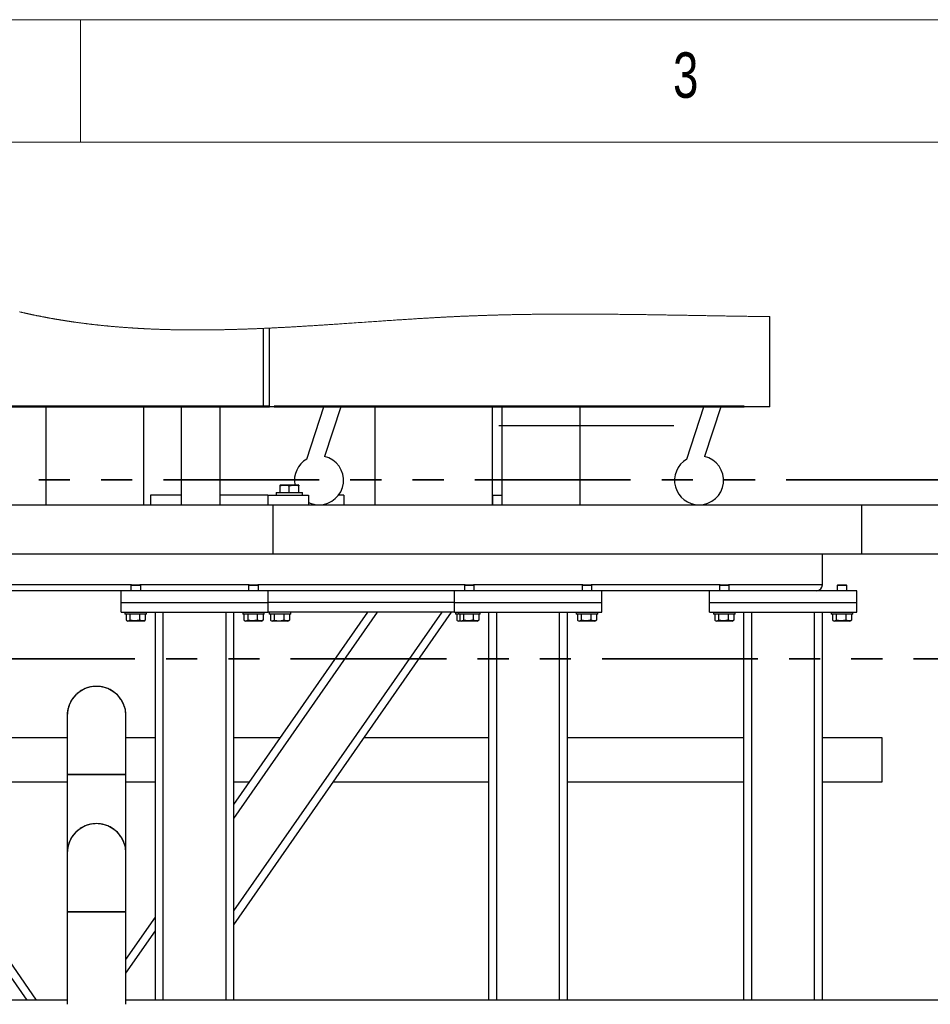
# Model space of a CAD drawing. Header units: millimetres. Extents: x 5 to 589, y 5 to 415.
# Tile 19 of 46: x 95 to 132, y 375 to 415. Entities that reach past the tile are written whole.
import ezdxf

# ---------------------------------------------------------------- set-up
doc = ezdxf.new("R2010")
doc.units = ezdxf.units.MM
doc.linetypes.add('PHANTOM', pattern=[12.7, 6.35, -1.27, 1.27, -1.27, 1.27, -1.27])
doc.layers.add('NOTES', color=6, linetype='Continuous')
doc.layers.add('TRAIT-FORT', color=4, linetype='Continuous', lineweight=25)
doc.styles.add('SLDTEXTSTYLE0', font='TXT', dxfattribs={"width": 0.75})

msp = doc.modelspace()

# ---------------------------------------------------------------- linework, layer by layer
at = {"color": 7, "linetype": 'Continuous', "lineweight": 18}
for p, q in [((589, 415), (5, 415)), ((97, 415), (97, 410)), ((584, 410), (10, 410))]:
    msp.add_line(p, q, dxfattribs=at)
at = {"color": 7, "linetype": 'PHANTOM', "lineweight": 35}
for p, q in [((157.534, 396.236), (27.087, 396.236)), ((162.725, 388.937), (17.507, 388.937))]:
    msp.add_line(p, q, dxfattribs=at)
at = {"color": 7, "linetype": 'Continuous', "lineweight": 18, "flags": 128}
msp.add_lwpolyline([(125.109, 402.891), (125.065, 402.891), (125.021, 402.892), (124.977, 402.892), (124.933, 402.893), (124.889, 402.893), (124.845, 402.894), (124.804, 402.894), (124.762, 402.895), (124.721, 402.896), (124.68, 402.896), (124.638, 402.897), (124.592, 402.897), (124.546, 402.898), (124.5, 402.899), (124.454, 402.899), (124.408, 402.9), (124.362, 402.9), (124.316, 402.901), (124.27, 402.902), (124.224, 402.902), (124.178, 402.903), (124.132, 402.904), (124.086, 402.905), (124.04, 402.905), (123.994, 402.906), (123.948, 402.907), (123.902, 402.907), (123.853, 402.908), (123.805, 402.909), (123.757, 402.91), (123.709, 402.91), (123.661, 402.911), (123.613, 402.912), (123.56, 402.913), (123.508, 402.914), (123.456, 402.914), (123.403, 402.915), (123.351, 402.916), (123.298, 402.917), (123.246, 402.918), (123.189, 402.919), (123.131, 402.92), (123.073, 402.921), (123.016, 402.922), (122.958, 402.923), (122.901, 402.924), (122.843, 402.925), (122.786, 402.926), (122.728, 402.927), (122.671, 402.928), (122.614, 402.929), (122.558, 402.93), (122.502, 402.931), (122.445, 402.932), (122.384, 402.933), (122.324, 402.934), (122.263, 402.935), (122.202, 402.936), (122.141, 402.937), (122.08, 402.938), (122.023, 402.939), (121.966, 402.94), (121.908, 402.941), (121.851, 402.942), (121.794, 402.943), (121.737, 402.944), (121.679, 402.945), (121.622, 402.946), (121.565, 402.947), (121.508, 402.948), (121.452, 402.949), (121.395, 402.95), (121.339, 402.951), (121.283, 402.952), (121.226, 402.952), (121.169, 402.953), (121.112, 402.954), (121.055, 402.955), (120.998, 402.956), (120.941, 402.957), (120.885, 402.958), (120.829, 402.959), (120.773, 402.96), (120.707, 402.961), (120.64, 402.962), (120.573, 402.963), (120.507, 402.964), (120.44, 402.965), (120.373, 402.966), (120.313, 402.967), (120.252, 402.968), (120.192, 402.969), (120.131, 402.97), (120.071, 402.971), (120.011, 402.971), (119.954, 402.972), (119.897, 402.973), (119.84, 402.974), (119.783, 402.975), (119.726, 402.975), (119.669, 402.976), (119.612, 402.977), (119.555, 402.978), (119.498, 402.978), (119.441, 402.979), (119.386, 402.98), (119.33, 402.98), (119.274, 402.981), (119.218, 402.982), (119.161, 402.982), (119.104, 402.983), (119.048, 402.984), (118.991, 402.984), (118.934, 402.985), (118.878, 402.985), (118.822, 402.986), (118.766, 402.986), (118.711, 402.987), (118.661, 402.987), (118.611, 402.988), (118.561, 402.988), (118.511, 402.989), (118.462, 402.989), (118.412, 402.99), (118.362, 402.99), (118.312, 402.99), (118.265, 402.991), (118.217, 402.991), (118.17, 402.991), (118.123, 402.992), (118.076, 402.992), (118.028, 402.992), (117.984, 402.992), (117.939, 402.993), (117.894, 402.993), (117.85, 402.993), (117.805, 402.993), (117.761, 402.994), (117.716, 402.994), (117.671, 402.994), (117.627, 402.994), (117.582, 402.994), (117.538, 402.994), (117.495, 402.994), (117.451, 402.995), (117.407, 402.995), (117.362, 402.995), (117.318, 402.995), (117.273, 402.995), (117.229, 402.995), (117.184, 402.995), (117.14, 402.995), (117.097, 402.995), (117.053, 402.995), (117.009, 402.995), (116.964, 402.995), (116.92, 402.995), (116.875, 402.995), (116.83, 402.995), (116.785, 402.995), (116.741, 402.995), (116.696, 402.995), (116.656, 402.994), (116.615, 402.994), (116.575, 402.994), (116.534, 402.994), (116.494, 402.994), (116.454, 402.994), (116.414, 402.993), (116.375, 402.993), (116.335, 402.993), (116.294, 402.993), (116.254, 402.993), (116.213, 402.992), (116.173, 402.992), (116.132, 402.992), (116.092, 402.991), (116.051, 402.991), (116.011, 402.991), (115.97, 402.99), (115.93, 402.99), (115.889, 402.99), (115.848, 402.989), (115.808, 402.989), (115.767, 402.989), (115.73, 402.988), (115.693, 402.988), (115.656, 402.987), (115.619, 402.987), (115.581, 402.987), (115.544, 402.986), (115.504, 402.986), (115.463, 402.985), (115.423, 402.985), (115.382, 402.984), (115.341, 402.983), (115.301, 402.983), (115.26, 402.982), (115.223, 402.982), (115.186, 402.981), (115.149, 402.981), (115.111, 402.98), (115.074, 402.979), (115.037, 402.979), (115, 402.978), (114.963, 402.978), (114.925, 402.977), (114.888, 402.976), (114.851, 402.976), (114.814, 402.975), (114.779, 402.974), (114.744, 402.973), (114.709, 402.973), (114.673, 402.972), (114.638, 402.971), (114.603, 402.971), (114.567, 402.97), (114.532, 402.969), (114.496, 402.968), (114.461, 402.968), (114.425, 402.967), (114.389, 402.966), (114.354, 402.965), (114.317, 402.964), (114.279, 402.963), (114.242, 402.962), (114.205, 402.961), (114.168, 402.961), (114.13, 402.96), (114.093, 402.959), (114.056, 402.958), (114.019, 402.957), (113.981, 402.956), (113.944, 402.955), (113.907, 402.954), (113.872, 402.953), (113.836, 402.952), (113.801, 402.95), (113.766, 402.949), (113.731, 402.948), (113.699, 402.947), (113.667, 402.946), (113.635, 402.945), (113.603, 402.944), (113.571, 402.943), (113.539, 402.942), (113.507, 402.941), (113.472, 402.94), (113.437, 402.939), (113.401, 402.938), (113.366, 402.937), (113.331, 402.935), (113.296, 402.934), (113.261, 402.933), (113.225, 402.932), (113.19, 402.93), (113.155, 402.929), (113.12, 402.928), (113.086, 402.927), (113.051, 402.925), (113.017, 402.924), (112.985, 402.923), (112.953, 402.921), (112.921, 402.92), (112.889, 402.919), (112.857, 402.918), (112.825, 402.916), (112.794, 402.915), (112.763, 402.914), (112.731, 402.912), (112.699, 402.911), (112.667, 402.91), (112.635, 402.908), (112.603, 402.907), (112.571, 402.906), (112.539, 402.904), (112.507, 402.903), (112.475, 402.901), (112.442, 402.9), (112.41, 402.898), (112.378, 402.897), (112.346, 402.895), (112.314, 402.894), (112.282, 402.892), (112.247, 402.891), (112.211, 402.889), (112.176, 402.887), (112.141, 402.886), (112.105, 402.884), (112.073, 402.882), (112.041, 402.881), (112.009, 402.879), (111.977, 402.877), (111.945, 402.876), (111.913, 402.874), (111.88, 402.872), (111.845, 402.871), (111.81, 402.869), (111.774, 402.867), (111.739, 402.865), (111.704, 402.863), (111.668, 402.861), (111.633, 402.859), (111.597, 402.857), (111.562, 402.855), (111.527, 402.853), (111.492, 402.852), (111.457, 402.85), (111.422, 402.848), (111.387, 402.846), (111.35, 402.844), (111.312, 402.841), (111.275, 402.839), (111.237, 402.837), (111.2, 402.835), (111.162, 402.833), (111.127, 402.831), (111.091, 402.828), (111.056, 402.826), (111.02, 402.824), (110.985, 402.822), (110.945, 402.82), (110.906, 402.817), (110.866, 402.815), (110.827, 402.813), (110.787, 402.81), (110.747, 402.808), (110.708, 402.805), (110.668, 402.803), (110.623, 402.8), (110.578, 402.797), (110.532, 402.794), (110.487, 402.791), (110.442, 402.789), (110.397, 402.786), (110.351, 402.783), (110.301, 402.78), (110.252, 402.776), (110.202, 402.773), (110.152, 402.77), (110.102, 402.767), (110.053, 402.763), (110.003, 402.76), (109.954, 402.757), (109.905, 402.754), (109.856, 402.75), (109.806, 402.747), (109.748, 402.743), (109.69, 402.739), (109.632, 402.735), (109.574, 402.731), (109.514, 402.727), (109.455, 402.723), (109.396, 402.719), (109.336, 402.715), (109.277, 402.711), (109.218, 402.707), (109.158, 402.703), (109.089, 402.698), (109.02, 402.694), (108.95, 402.689), (108.881, 402.684), (108.812, 402.679), (108.742, 402.674), (108.66, 402.669), (108.579, 402.663), (108.497, 402.658), (108.415, 402.652), (108.332, 402.646), (108.249, 402.64), (108.165, 402.635), (108.082, 402.629), (107.999, 402.623), (107.933, 402.619), (107.868, 402.614), (107.802, 402.61), (107.737, 402.605), (107.671, 402.601), (107.617, 402.597), (107.562, 402.593), (107.508, 402.59), (107.453, 402.586), (107.398, 402.582), (107.344, 402.579), (107.292, 402.575), (107.241, 402.572), (107.189, 402.568), (107.138, 402.565), (107.086, 402.561), (107.04, 402.558), (106.993, 402.555), (106.946, 402.552), (106.9, 402.549), (106.853, 402.546), (106.807, 402.543), (106.761, 402.54), (106.715, 402.537), (106.669, 402.534), (106.622, 402.531), (106.576, 402.528), (106.529, 402.525), (106.482, 402.522), (106.435, 402.519), (106.388, 402.516), (106.341, 402.514), (106.3, 402.511), (106.259, 402.509), (106.218, 402.506), (106.177, 402.504), (106.136, 402.501), (106.095, 402.499), (106.054, 402.496), (106.013, 402.494), (105.97, 402.491), (105.927, 402.489), (105.884, 402.486), (105.841, 402.483), (105.798, 402.481), (105.755, 402.479), (105.719, 402.476), (105.682, 402.474), (105.645, 402.472), (105.608, 402.47), (105.572, 402.468), (105.536, 402.466), (105.499, 402.464), (105.463, 402.462), (105.427, 402.46), (105.39, 402.458), (105.354, 402.456), (105.317, 402.454), (105.28, 402.452), (105.243, 402.45), (105.206, 402.448), (105.169, 402.446), (105.133, 402.444), (105.096, 402.442), (105.059, 402.441), (105.022, 402.439), (104.985, 402.437), (104.948, 402.435), (104.911, 402.433), (104.878, 402.432), (104.844, 402.43), (104.81, 402.428), (104.776, 402.427), (104.743, 402.425), (104.709, 402.423), (104.675, 402.422), (104.641, 402.42), (104.607, 402.419), (104.574, 402.417), (104.54, 402.416), (104.506, 402.414), (104.472, 402.413), (104.442, 402.411), (104.412, 402.41), (104.381, 402.409), (104.351, 402.407), (104.321, 402.406), (104.29, 402.405), (104.262, 402.403), (104.233, 402.402), (104.204, 402.401), (104.176, 402.4), (104.147, 402.399), (104.119, 402.398), (104.09, 402.397), (104.061, 402.395), (104.033, 402.394), (104.004, 402.393), (103.976, 402.392), (103.948, 402.391), (103.92, 402.39), (103.892, 402.389), (103.863, 402.388), (103.835, 402.387), (103.806, 402.386), (103.777, 402.385), (103.749, 402.384), (103.721, 402.383), (103.693, 402.382), (103.664, 402.381), (103.636, 402.38), (103.608, 402.379), (103.579, 402.378), (103.55, 402.377), (103.522, 402.376), (103.493, 402.375), (103.464, 402.375), (103.436, 402.374), (103.407, 402.373), (103.378, 402.372), (103.35, 402.371), (103.321, 402.37), (103.293, 402.37), (103.265, 402.369), (103.236, 402.368), (103.208, 402.367), (103.18, 402.366), (103.152, 402.366), (103.123, 402.365), (103.094, 402.364), (103.066, 402.364), (103.037, 402.363), (103.008, 402.362), (102.98, 402.362), (102.951, 402.361), (102.922, 402.36), (102.894, 402.36), (102.865, 402.359), (102.836, 402.358), (102.808, 402.358), (102.779, 402.357), (102.753, 402.357), (102.726, 402.356), (102.7, 402.356), (102.674, 402.355), (102.647, 402.355), (102.621, 402.355), (102.593, 402.354), (102.564, 402.354), (102.535, 402.353), (102.507, 402.353), (102.478, 402.352), (102.45, 402.352), (102.422, 402.352), (102.394, 402.351), (102.366, 402.351), (102.337, 402.351), (102.308, 402.35), (102.28, 402.35), (102.251, 402.35), (102.223, 402.349), (102.194, 402.349), (102.165, 402.349), (102.14, 402.349), (102.115, 402.348), (102.09, 402.348), (102.065, 402.348), (102.04, 402.348), (102.015, 402.348), (101.99, 402.348), (101.965, 402.348), (101.938, 402.347), (101.912, 402.347), (101.886, 402.347), (101.86, 402.347), (101.833, 402.347), (101.807, 402.347), (101.782, 402.347), (101.757, 402.347), (101.732, 402.347), (101.707, 402.347), (101.682, 402.347), (101.657, 402.347), (101.632, 402.347), (101.606, 402.347), (101.58, 402.347), (101.554, 402.348), (101.528, 402.348), (101.501, 402.348), (101.475, 402.348), (101.449, 402.348), (101.423, 402.348), (101.396, 402.348), (101.37, 402.349), (101.344, 402.349), (101.318, 402.349), (101.291, 402.349), (101.267, 402.35), (101.242, 402.35), (101.217, 402.35), (101.192, 402.35), (101.168, 402.351), (101.144, 402.351), (101.12, 402.351), (101.096, 402.352), (101.072, 402.352), (101.049, 402.352), (101.025, 402.353), (101.002, 402.353), (100.98, 402.354), (100.957, 402.354), (100.935, 402.354), (100.913, 402.355), (100.89, 402.355), (100.868, 402.356), (100.845, 402.356), (100.823, 402.356), (100.8, 402.357), (100.778, 402.357), (100.756, 402.358), (100.734, 402.358), (100.712, 402.359), (100.69, 402.359), (100.667, 402.36), (100.645, 402.36), (100.622, 402.361), (100.6, 402.362), (100.578, 402.362), (100.556, 402.363), (100.534, 402.363), (100.512, 402.364), (100.489, 402.365), (100.467, 402.365), (100.444, 402.366), (100.422, 402.367), (100.399, 402.367), (100.377, 402.368), (100.355, 402.369), (100.332, 402.369), (100.31, 402.37), (100.287, 402.371), (100.265, 402.372), (100.242, 402.372), (100.22, 402.373), (100.198, 402.374), (100.176, 402.375), (100.154, 402.375), (100.132, 402.376), (100.109, 402.377), (100.087, 402.378), (100.064, 402.379), (100.042, 402.38), (100.019, 402.381), (99.997, 402.382), (99.975, 402.383), (99.952, 402.383), (99.93, 402.384), (99.907, 402.385), (99.885, 402.386), (99.862, 402.387), (99.84, 402.388), (99.819, 402.389), (99.799, 402.39), (99.778, 402.391), (99.757, 402.392), (99.737, 402.393), (99.716, 402.394), (99.694, 402.395), (99.671, 402.396), (99.649, 402.397), (99.627, 402.399), (99.604, 402.4), (99.582, 402.401), (99.56, 402.402), (99.538, 402.403), (99.516, 402.404), (99.494, 402.405), (99.471, 402.407), (99.449, 402.408), (99.426, 402.409), (99.404, 402.41), (99.382, 402.412), (99.359, 402.413), (99.337, 402.414), (99.314, 402.416), (99.292, 402.417), (99.269, 402.418), (99.247, 402.42), (99.224, 402.421), (99.202, 402.423), (99.181, 402.424), (99.161, 402.425), (99.14, 402.426), (99.12, 402.428), (99.099, 402.429), (99.079, 402.43), (99.056, 402.432), (99.034, 402.433), (99.011, 402.435), (98.989, 402.436), (98.966, 402.438), (98.944, 402.44), (98.922, 402.441), (98.901, 402.443), (98.88, 402.444), (98.86, 402.446), (98.839, 402.447), (98.819, 402.449), (98.798, 402.45), (98.778, 402.452), (98.757, 402.453), (98.737, 402.455), (98.716, 402.456), (98.696, 402.458), (98.675, 402.46), (98.656, 402.461), (98.636, 402.463), (98.617, 402.464), (98.597, 402.466), (98.578, 402.467), (98.558, 402.469), (98.537, 402.471), (98.517, 402.472), (98.497, 402.474), (98.476, 402.476), (98.456, 402.477), (98.436, 402.479), (98.413, 402.481), (98.391, 402.483), (98.369, 402.485), (98.346, 402.487), (98.324, 402.489), (98.302, 402.491), (98.279, 402.493), (98.257, 402.495), (98.235, 402.497), (98.212, 402.499), (98.19, 402.501), (98.168, 402.503), (98.146, 402.505), (98.125, 402.507), (98.106, 402.509), (98.087, 402.511), (98.069, 402.512), (98.05, 402.514), (98.031, 402.516), (98.013, 402.518), (97.991, 402.52), (97.969, 402.522), (97.947, 402.525), (97.925, 402.527), (97.905, 402.529), (97.886, 402.531), (97.866, 402.533), (97.847, 402.535), (97.827, 402.537), (97.808, 402.539), (97.788, 402.541), (97.768, 402.543), (97.75, 402.545), (97.731, 402.547), (97.713, 402.549), (97.694, 402.551), (97.675, 402.553), (97.657, 402.555), (97.639, 402.557), (97.622, 402.559), (97.604, 402.561), (97.587, 402.563), (97.569, 402.565), (97.55, 402.567), (97.53, 402.569), (97.51, 402.572), (97.491, 402.574), (97.471, 402.576), (97.452, 402.579), (97.432, 402.581), (97.413, 402.583), (97.393, 402.585), (97.374, 402.588), (97.354, 402.59), (97.334, 402.593), (97.315, 402.595), (97.295, 402.597), (97.276, 402.6), (97.256, 402.602), (97.236, 402.605), (97.215, 402.607), (97.195, 402.61), (97.174, 402.612), (97.154, 402.615), (97.133, 402.618), (97.115, 402.62), (97.096, 402.623), (97.078, 402.625), (97.059, 402.627), (97.04, 402.63), (97.022, 402.632), (97.004, 402.635), (96.987, 402.637), (96.969, 402.639), (96.952, 402.642), (96.934, 402.644), (96.915, 402.647), (96.895, 402.649), (96.876, 402.652), (96.856, 402.655), (96.837, 402.657), (96.817, 402.66), (96.798, 402.663), (96.778, 402.666), (96.759, 402.668), (96.739, 402.671), (96.719, 402.674), (96.7, 402.677), (96.68, 402.68), (96.661, 402.682), (96.641, 402.685), (96.622, 402.688), (96.601, 402.691), (96.581, 402.694), (96.561, 402.697), (96.54, 402.7), (96.52, 402.703), (96.499, 402.707), (96.482, 402.709), (96.464, 402.712), (96.447, 402.715), (96.429, 402.717), (96.412, 402.72), (96.395, 402.723), (96.377, 402.725), (96.36, 402.728), (96.343, 402.731), (96.323, 402.734), (96.302, 402.737), (96.282, 402.74), (96.261, 402.744), (96.241, 402.747), (96.221, 402.75), (96.203, 402.753), (96.186, 402.756), (96.168, 402.759), (96.151, 402.762), (96.133, 402.765), (96.116, 402.768), (96.098, 402.77), (96.079, 402.774), (96.06, 402.777), (96.04, 402.78), (96.021, 402.783), (96.002, 402.787), (95.983, 402.79), (95.965, 402.793), (95.946, 402.796), (95.928, 402.8), (95.909, 402.803), (95.891, 402.806), (95.873, 402.809), (95.856, 402.812), (95.838, 402.815), (95.821, 402.818), (95.803, 402.821), (95.786, 402.825), (95.769, 402.828), (95.751, 402.831), (95.734, 402.834), (95.716, 402.837), (95.699, 402.84), (95.682, 402.843), (95.665, 402.847), (95.648, 402.85), (95.63, 402.853), (95.613, 402.856), (95.595, 402.86), (95.578, 402.863), (95.56, 402.866), (95.543, 402.869), (95.526, 402.873), (95.509, 402.876), (95.492, 402.879), (95.475, 402.882), (95.457, 402.886), (95.44, 402.889), (95.422, 402.893), (95.405, 402.896), (95.387, 402.899), (95.37, 402.903), (95.352, 402.906), (95.335, 402.91), (95.317, 402.913), (95.3, 402.917), (95.283, 402.92), (95.266, 402.924), (95.248, 402.927), (95.231, 402.93), (95.214, 402.934), (95.197, 402.937), (95.179, 402.941), (95.162, 402.945), (95.144, 402.948), (95.127, 402.952), (95.109, 402.955), (95.092, 402.959), (95.075, 402.963), (95.057, 402.966), (95.04, 402.97), (95.022, 402.974), (95.005, 402.977), (94.987, 402.981), (94.97, 402.985), (94.951, 402.989), (94.932, 402.993), (94.912, 402.997), (94.893, 403.001), (94.874, 403.005), (94.857, 403.009), (94.839, 403.013), (94.822, 403.017), (94.804, 403.02), (94.787, 403.024), (94.77, 403.028), (94.753, 403.032), (94.736, 403.035), (94.719, 403.039), (94.698, 403.044), (94.678, 403.048), (94.658, 403.053), (94.637, 403.057), (94.617, 403.062), (94.597, 403.067), (94.576, 403.071), (94.556, 403.076), (94.536, 403.081), (94.515, 403.085)], dxfattribs=at)
at = {"layer": 'TRAIT-FORT', "color": 4, "linetype": 'Continuous', "lineweight": 25}
for p, q in [((125.109, 399.214), (125.109, 402.891)), ((104.472, 399.214), (104.472, 402.413)), ((104.709, 399.214), (104.709, 402.423)), ((104.648, 399.234), (49.462, 399.234)), ((49.462, 399.214), (104.648, 399.214)), ((49.549, 399.214), (104.472, 399.214)), ((95.586, 399.214), (95.586, 395.214)), ((99.586, 395.214), (99.586, 399.214)), ((101.106, 399.214), (101.106, 395.214)), ((102.706, 395.214), (102.706, 399.214)), ((104.709, 399.234), (104.648, 399.234)), ((104.648, 399.234), (104.648, 399.214)), ((104.648, 399.214), (104.709, 399.214)), ((125.109, 399.214), (104.709, 399.214)), ((104.903, 399.234), (104.903, 399.214)), ((124.069, 399.234), (104.903, 399.234)), ((104.903, 399.214), (124.069, 399.214)), ((106.228, 397.079), (106.925, 399.214)), ((107.618, 399.214), (106.956, 397.188)), ((109.002, 399.214), (109.002, 395.214)), ((113.802, 395.214), (113.802, 399.214)), ((114.186, 399.214), (114.186, 395.214)), ((117.386, 395.214), (117.386, 399.214)), ((121.724, 397.079), (122.421, 399.214)), ((123.114, 399.214), (122.452, 397.188)), ((124.069, 399.234), (124.069, 399.214)), ((114.057, 398.454), (114.941, 398.454)), ((114.941, 398.454), (115.06, 398.454)), ((115.06, 398.454), (115.347, 398.454)), ((115.347, 398.454), (115.466, 398.454)), ((115.466, 398.454), (115.705, 398.454)), ((115.705, 398.454), (115.848, 398.454)), ((115.848, 398.454), (116.302, 398.454)), ((116.302, 398.454), (116.517, 398.454)), ((116.517, 398.454), (116.684, 398.454)), ((116.684, 398.454), (116.756, 398.454)), ((116.756, 398.454), (116.923, 398.454)), ((116.923, 398.454), (117.376, 398.454)), ((117.376, 398.454), (117.687, 398.454)), ((117.687, 398.454), (117.854, 398.454)), ((117.854, 398.454), (118.212, 398.454)), ((118.212, 398.454), (118.236, 398.454)), ((118.236, 398.454), (118.26, 398.454)), ((118.26, 398.454), (118.284, 398.454)), ((118.284, 398.454), (118.308, 398.454)), ((118.308, 398.454), (118.332, 398.454)), ((118.332, 398.454), (118.355, 398.454)), ((118.355, 398.454), (118.379, 398.454)), ((118.379, 398.454), (118.403, 398.454)), ((118.403, 398.454), (118.499, 398.454)), ((118.499, 398.454), (118.594, 398.454)), ((118.594, 398.454), (118.618, 398.454)), ((118.618, 398.454), (118.666, 398.454)), ((118.666, 398.454), (118.69, 398.454)), ((118.69, 398.454), (118.737, 398.454)), ((118.737, 398.454), (118.785, 398.454)), ((118.785, 398.454), (118.857, 398.454)), ((118.857, 398.454), (118.905, 398.454)), ((118.905, 398.454), (119, 398.454)), ((119, 398.454), (119.048, 398.454)), ((119.048, 398.454), (119.072, 398.454)), ((119.072, 398.454), (119.167, 398.454)), ((119.167, 398.454), (119.191, 398.454)), ((119.191, 398.454), (119.334, 398.454)), ((119.334, 398.454), (119.716, 398.454)), ((119.716, 398.454), (119.955, 398.454)), ((119.955, 398.454), (120.146, 398.454)), ((120.146, 398.454), (120.266, 398.454)), ((120.266, 398.454), (121.197, 398.454)), ((105.142, 395.714), (105.142, 395.989)), ((105.162, 396.034), (105.143, 396.023)), ((105.162, 396.034), (105.884, 396.034)), ((105.52, 395.714), (105.52, 395.989)), ((105.904, 396.023), (105.884, 396.034)), ((105.902, 395.714), (105.902, 395.989)), ((105.905, 395.714), (105.905, 395.989)), ((101.106, 395.614), (99.854, 395.614)), ((99.854, 395.614), (99.854, 395.214)), ((104.648, 395.614), (102.706, 395.614)), ((104.648, 395.614), (104.648, 395.214)), ((104.648, 395.614), (106.308, 395.614)), ((104.983, 395.714), (104.983, 395.614)), ((104.983, 395.714), (106.063, 395.714)), ((106.063, 395.614), (106.063, 395.714)), ((106.308, 395.614), (106.308, 395.214)), ((107.739, 395.614), (107.53, 395.614)), ((107.739, 395.614), (107.739, 395.214)), ((113.81, 395.614), (113.81, 395.214)), ((113.81, 395.614), (114.186, 395.614)), ((80.859, 395.214), (104.859, 395.214)), ((104.859, 393.214), (104.859, 395.214)), ((104.859, 395.214), (128.859, 395.214)), ((128.859, 393.214), (128.859, 395.214)), ((128.859, 395.214), (152.859, 395.214)), ((80.859, 393.214), (104.859, 393.214)), ((104.859, 393.214), (128.859, 393.214)), ((127.259, 391.954), (127.259, 393.214)), ((128.859, 393.214), (152.859, 393.214)), ((99.087, 391.954), (50.231, 391.954)), ((99.087, 391.954), (99.059, 391.926)), ((99.059, 391.926), (99.059, 391.714)), ((99.459, 391.926), (99.059, 391.926)), ((99.087, 391.954), (99.431, 391.954)), ((99.459, 391.926), (99.431, 391.954)), ((103.887, 391.954), (99.431, 391.954)), ((99.459, 391.714), (99.459, 391.926)), ((103.887, 391.954), (103.859, 391.926)), ((103.859, 391.926), (103.859, 391.714)), ((104.259, 391.926), (103.859, 391.926)), ((103.887, 391.954), (104.231, 391.954)), ((104.259, 391.926), (104.231, 391.954)), ((112.687, 391.954), (104.231, 391.954)), ((104.259, 391.714), (104.259, 391.926)), ((112.687, 391.954), (112.659, 391.926)), ((112.659, 391.926), (112.659, 391.714)), ((113.059, 391.926), (112.659, 391.926)), ((112.687, 391.954), (113.031, 391.954)), ((113.059, 391.926), (113.031, 391.954)), ((117.487, 391.954), (113.031, 391.954)), ((113.059, 391.714), (113.059, 391.926)), ((117.487, 391.954), (117.459, 391.926)), ((117.459, 391.926), (117.459, 391.714)), ((117.859, 391.926), (117.459, 391.926)), ((117.487, 391.954), (117.831, 391.954)), ((117.859, 391.926), (117.831, 391.954)), ((123.087, 391.954), (117.831, 391.954)), ((117.859, 391.714), (117.859, 391.926)), ((123.087, 391.954), (123.059, 391.926)), ((123.059, 391.926), (123.059, 391.714)), ((123.459, 391.926), (123.059, 391.926)), ((123.087, 391.954), (123.431, 391.954)), ((123.459, 391.926), (123.431, 391.954)), ((127.259, 391.954), (123.431, 391.954)), ((123.459, 391.714), (123.459, 391.926)), ((127.887, 391.954), (127.859, 391.926)), ((127.859, 391.926), (127.859, 391.714)), ((128.259, 391.926), (127.859, 391.926)), ((127.887, 391.954), (128.231, 391.954)), ((128.259, 391.926), (128.231, 391.954)), ((128.259, 391.714), (128.259, 391.926)), ((98.659, 391.714), (88.379, 391.714)), ((104.659, 391.714), (98.659, 391.714)), ((98.659, 391.234), (98.659, 391.714)), ((112.259, 391.714), (104.659, 391.714)), ((104.659, 391.234), (104.659, 391.714)), ((118.259, 391.714), (112.259, 391.714)), ((112.259, 391.234), (112.259, 391.714)), ((122.659, 391.714), (118.259, 391.714)), ((118.259, 391.234), (118.259, 391.714)), ((122.659, 391.234), (122.659, 391.714)), ((128.659, 391.714), (122.659, 391.714)), ((128.659, 391.234), (128.659, 391.714)), ((98.659, 390.834), (98.659, 391.234)), ((98.659, 391.234), (104.659, 391.234)), ((112.259, 391.234), (104.659, 391.234)), ((104.659, 390.834), (104.659, 391.234)), ((112.259, 391.234), (118.259, 391.234)), ((112.259, 390.834), (112.259, 391.234)), ((118.259, 390.834), (118.259, 391.234)), ((122.659, 390.834), (122.659, 391.234)), ((122.659, 391.234), (128.659, 391.234)), ((128.659, 390.834), (128.659, 391.234)), ((94.828, 375.014), (83.802, 390.834)), ((95.218, 375.014), (84.192, 390.834)), ((98.659, 390.834), (104.659, 390.834)), ((98.819, 390.834), (98.819, 390.754)), ((99.699, 390.754), (98.819, 390.754)), ((98.87, 390.754), (98.87, 390.515)), ((99.022, 390.754), (99.022, 390.515)), ((99.412, 390.754), (99.412, 390.515)), ((99.649, 390.754), (99.649, 390.515)), ((99.699, 390.754), (99.699, 390.834)), ((100.059, 375.014), (100.059, 390.834)), ((100.379, 375.014), (100.379, 390.834)), ((102.939, 375.014), (102.939, 390.834)), ((103.259, 378.094), (112.139, 390.834)), ((103.259, 382.99), (108.726, 390.834)), ((103.259, 375.014), (103.259, 390.834)), ((103.259, 378.653), (111.749, 390.834)), ((103.259, 382.431), (109.116, 390.834)), ((103.619, 390.834), (103.619, 390.754)), ((104.499, 390.754), (103.619, 390.754)), ((103.67, 390.754), (103.67, 390.515)), ((103.822, 390.754), (103.822, 390.515)), ((104.212, 390.754), (104.212, 390.515)), ((104.449, 390.754), (104.449, 390.515)), ((104.499, 390.754), (104.499, 390.834)), ((112.259, 390.834), (104.659, 390.834)), ((104.699, 390.834), (104.699, 390.754)), ((105.308, 390.754), (104.699, 390.754)), ((104.75, 390.754), (104.75, 390.515)), ((104.902, 390.754), (104.902, 390.515)), ((105.292, 390.754), (105.292, 390.515)), ((105.579, 390.754), (105.308, 390.754)), ((105.529, 390.754), (105.529, 390.515)), ((105.579, 390.754), (105.579, 390.834)), ((112.259, 390.834), (118.259, 390.834)), ((112.299, 390.834), (112.299, 390.754)), ((112.419, 390.754), (112.299, 390.754)), ((112.35, 390.754), (112.35, 390.515)), ((112.419, 390.834), (112.419, 390.754)), ((113.299, 390.754), (112.419, 390.754)), ((112.47, 390.754), (112.47, 390.515)), ((112.622, 390.754), (112.622, 390.515)), ((113.012, 390.754), (113.012, 390.515)), ((113.249, 390.754), (113.249, 390.515)), ((113.299, 390.754), (113.299, 390.834)), ((113.659, 375.014), (113.659, 390.834)), ((113.979, 375.014), (113.979, 390.834)), ((116.539, 375.014), (116.539, 390.834)), ((116.859, 375.014), (116.859, 390.834)), ((117.219, 390.834), (117.219, 390.754)), ((118.099, 390.754), (117.219, 390.754)), ((117.27, 390.754), (117.27, 390.515)), ((117.422, 390.754), (117.422, 390.515)), ((117.812, 390.754), (117.812, 390.515)), ((118.049, 390.754), (118.049, 390.515)), ((118.099, 390.754), (118.099, 390.834)), ((122.659, 390.834), (128.659, 390.834)), ((122.819, 390.834), (122.819, 390.754)), ((123.699, 390.754), (122.819, 390.754)), ((122.87, 390.754), (122.87, 390.515)), ((123.022, 390.754), (123.022, 390.515)), ((123.412, 390.754), (123.412, 390.515)), ((123.649, 390.754), (123.649, 390.515)), ((123.699, 390.754), (123.699, 390.834)), ((124.059, 375.014), (124.059, 390.834)), ((124.379, 375.014), (124.379, 390.834)), ((126.939, 375.014), (126.939, 390.834)), ((127.259, 375.014), (127.259, 390.834)), ((127.619, 390.834), (127.619, 390.754)), ((128.499, 390.754), (127.619, 390.754)), ((127.67, 390.754), (127.67, 390.515)), ((127.822, 390.754), (127.822, 390.515)), ((128.212, 390.754), (128.212, 390.515)), ((128.449, 390.754), (128.449, 390.515)), ((128.499, 390.754), (128.499, 390.834)), ((98.889, 390.501), (98.936, 390.474)), ((99.582, 390.474), (98.936, 390.474)), ((99.582, 390.474), (99.629, 390.501)), ((99.649, 390.515), (99.628, 390.503)), ((103.689, 390.501), (103.736, 390.474)), ((104.382, 390.474), (103.736, 390.474)), ((104.382, 390.474), (104.429, 390.501)), ((104.449, 390.515), (104.428, 390.503)), ((104.769, 390.501), (104.816, 390.474)), ((105.099, 390.474), (104.816, 390.474)), ((105.462, 390.474), (105.099, 390.474)), ((105.462, 390.474), (105.509, 390.501)), ((105.529, 390.515), (105.508, 390.503)), ((112.369, 390.501), (112.416, 390.474)), ((112.536, 390.474), (112.416, 390.474)), ((112.489, 390.501), (112.536, 390.474)), ((113.182, 390.474), (112.536, 390.474)), ((113.182, 390.474), (113.229, 390.501)), ((113.249, 390.515), (113.228, 390.503)), ((117.289, 390.501), (117.336, 390.474)), ((117.982, 390.474), (117.336, 390.474)), ((117.982, 390.474), (118.029, 390.501)), ((118.049, 390.515), (118.028, 390.503)), ((122.889, 390.501), (122.936, 390.474)), ((123.582, 390.474), (122.936, 390.474)), ((123.582, 390.474), (123.629, 390.501)), ((123.649, 390.515), (123.628, 390.503)), ((127.689, 390.501), (127.736, 390.474)), ((128.382, 390.474), (127.736, 390.474)), ((128.382, 390.474), (128.429, 390.501)), ((128.449, 390.515), (128.428, 390.503)), ((96.459, 386.614), (96.459, 384.214)), ((98.859, 384.215), (98.859, 386.614)), ((96.459, 385.714), (92.859, 385.714)), ((100.059, 385.714), (98.859, 385.714)), ((105.158, 385.714), (103.259, 385.714)), ((113.659, 385.714), (108.571, 385.714)), ((124.059, 385.714), (116.859, 385.714)), ((129.698, 385.714), (127.259, 385.714)), ((129.698, 383.914), (129.698, 385.714)), ((92.859, 383.914), (96.459, 383.914)), ((96.459, 384.214), (96.459, 381.047)), ((98.859, 384.214), (96.459, 384.214)), ((96.463, 384.214), (97.659, 384.214)), ((97.659, 384.214), (98.859, 384.214)), ((98.859, 381.047), (98.859, 384.214)), ((98.859, 383.914), (100.059, 383.914)), ((103.259, 383.914), (103.903, 383.914)), ((107.316, 383.914), (113.659, 383.914)), ((116.859, 383.914), (124.059, 383.914)), ((127.259, 383.914), (129.698, 383.914)), ((96.459, 381.014), (96.459, 378.614)), ((98.859, 378.615), (98.859, 381.014)), ((96.459, 378.614), (96.459, 374.847)), ((98.859, 378.614), (98.859, 378.615)), ((98.859, 374.847), (98.859, 378.614)), ((98.859, 376.677), (100.059, 378.399)), ((98.859, 376.118), (100.059, 377.839)), ((96.459, 375.014), (32.859, 375.014)), ((152.859, 375.014), (98.859, 375.014))]:
    msp.add_line(p, q, dxfattribs=at)
at = {"layer": 'TRAIT-FORT', "color": 4, "linetype": 'Continuous', "lineweight": 25, "flags": 128}
for points in [[(97.659, 378.614), (97.53, 378.614), (97.401, 378.614), (97.276, 378.614), (97.155, 378.614), (97.041, 378.614), (96.933, 378.614), (96.834, 378.614), (96.745, 378.614), (96.666, 378.614), (96.599, 378.614), (96.544, 378.614), (96.503, 378.614), (96.475, 378.614), (96.461, 378.614), (96.459, 378.614)], [(96.463, 378.614), (96.467, 378.614), (96.507, 378.614), (96.581, 378.614), (96.682, 378.614), (96.815, 378.614), (96.968, 378.614), (97.145, 378.614), (97.332, 378.614), (97.533, 378.614), (97.659, 378.614)], [(97.659, 378.614), (97.858, 378.614), (98.056, 378.614), (98.238, 378.614), (98.409, 378.614), (98.554, 378.614), (98.677, 378.614), (98.768, 378.614), (98.83, 378.614), (98.852, 378.614), (98.859, 378.614), (98.859, 378.614)], [(98.859, 378.614), (98.858, 378.614), (98.843, 378.614), (98.816, 378.614), (98.774, 378.614), (98.719, 378.614), (98.652, 378.614), (98.574, 378.614), (98.485, 378.614), (98.385, 378.614), (98.278, 378.614), (98.163, 378.614), (98.042, 378.614), (97.917, 378.614), (97.789, 378.614), (97.659, 378.614)]]:
    msp.add_lwpolyline(points, dxfattribs=at)
at = {"layer": 'TRAIT-FORT', "color": 4, "linetype": 'Continuous', "lineweight": 25}
for centre, radius, start, end in [((106.73, 396.214), 1, 269.9999, 76.9106), ((122.226, 396.214), 1, 269.9996, 76.9106), ((106.73, 396.214), 1, 120.1382, 190.3693), ((122.226, 396.214), 1, 120.1371, 270.0001), ((106.73, 396.214), 1, 245.0458, 270.0006), ((127.019, 391.954), 0.24, 270.0007, 359.9987), ((127.019, 391.954), 0.24, 270.0006, 359.9988), ((97.659, 386.614), 1.2, 90.0001, 179.9999), ((97.659, 386.614), 1.2, 0.0001, 89.9999), ((97.659, 381.014), 1.2, 90.0002, 179.9999), ((97.659, 381.014), 1.2, 359.9999, 89.9999)]:
    msp.add_arc(centre, radius, start, end, dxfattribs=at)
for points, knots in [([(105.142, 395.989), (105.175, 395.999), (105.241, 396.019), (105.34, 396.026), (105.434, 396.016), (105.491, 395.998), (105.52, 395.989)], [0, 0, 0, 0, 0.26549, 0.534741, 0.764408, 1, 1, 1, 1]), ([(105.142, 395.989), (105.142, 395.998), (105.142, 396.009), (105.143, 396.02), (105.143, 396.022)], [0, 0, 0, 0, 0.791711, 1, 1, 1, 1]), ([(105.52, 395.989), (105.569, 396.003), (105.649, 396.026), (105.766, 396.023), (105.844, 396.008), (105.889, 395.994), (105.902, 395.989)], [0, 0, 0, 0, 0.386685, 0.637766, 0.896794, 1, 1, 1, 1]), ([(105.905, 395.989), (105.905, 395.997), (105.905, 396.006), (105.903, 396.028), (105.902, 396.005), (105.902, 395.996), (105.902, 395.989)], [0, 0, 0, 0, 0.381878, 0.500139, 0.649753, 1, 1, 1, 1]), ([(98.87, 390.515), (98.883, 390.506), (98.907, 390.489), (98.95, 390.481), (98.989, 390.492), (99.011, 390.507), (99.022, 390.515)], [0, 0, 0, 0, 0.277384, 0.532061, 0.752203, 1, 1, 1, 1]), ([(99.412, 390.515), (99.4, 390.511), (99.376, 390.504), (99.338, 390.496), (99.301, 390.49), (99.259, 390.485), (99.213, 390.483), (99.162, 390.486), (99.112, 390.493), (99.065, 390.503), (99.036, 390.511), (99.022, 390.515)], [0, 0, 0, 0, 0.095914, 0.1919945, 0.2887462, 0.3858073, 0.5113666, 0.6378181, 0.7668459, 0.8966166, 1, 1, 1, 1]), ([(99.649, 390.515), (99.629, 390.506), (99.588, 390.488), (99.525, 390.481), (99.465, 390.491), (99.43, 390.507), (99.412, 390.515)], [0, 0, 0, 0, 0.268978, 0.533958, 0.76082, 1, 1, 1, 1]), ([(103.67, 390.515), (103.683, 390.506), (103.707, 390.489), (103.75, 390.481), (103.789, 390.492), (103.811, 390.507), (103.822, 390.515)], [0, 0, 0, 0, 0.277384, 0.532033, 0.752202, 1, 1, 1, 1]), ([(104.212, 390.515), (104.2, 390.511), (104.176, 390.504), (104.138, 390.496), (104.101, 390.49), (104.059, 390.485), (104.013, 390.483), (103.962, 390.486), (103.912, 390.493), (103.865, 390.503), (103.836, 390.511), (103.822, 390.515)], [0, 0, 0, 0, 0.095914, 0.191994, 0.288746, 0.385807, 0.511367, 0.637818, 0.766846, 0.896617, 1, 1, 1, 1]), ([(104.449, 390.515), (104.429, 390.506), (104.388, 390.488), (104.325, 390.481), (104.265, 390.491), (104.23, 390.507), (104.212, 390.515)], [0, 0, 0, 0, 0.268996, 0.533957, 0.76082, 1, 1, 1, 1]), ([(104.75, 390.515), (104.763, 390.506), (104.787, 390.489), (104.83, 390.481), (104.869, 390.492), (104.891, 390.507), (104.902, 390.515)], [0, 0, 0, 0, 0.277402, 0.532044, 0.752209, 1, 1, 1, 1]), ([(104.902, 390.515), (104.915, 390.511), (104.939, 390.504), (104.976, 390.496), (105.014, 390.49), (105.056, 390.485), (105.102, 390.483), (105.152, 390.486), (105.203, 390.493), (105.249, 390.503), (105.279, 390.511), (105.292, 390.515)], [0, 0, 0, 0, 0.095915, 0.191985, 0.28875, 0.385812, 0.511361, 0.637814, 0.766843, 0.896627, 1, 1, 1, 1]), ([(105.529, 390.515), (105.509, 390.506), (105.468, 390.488), (105.405, 390.481), (105.345, 390.491), (105.31, 390.507), (105.292, 390.515)], [0, 0, 0, 0, 0.268991, 0.533967, 0.760806, 1, 1, 1, 1]), ([(112.35, 390.515), (112.363, 390.506), (112.387, 390.489), (112.43, 390.481), (112.464, 390.49), (112.48, 390.501), (112.486, 390.505)], [0, 0, 0, 0, 0.312614, 0.599604, 0.847737, 1, 1, 1, 1]), ([(112.47, 390.515), (112.483, 390.506), (112.507, 390.489), (112.55, 390.481), (112.589, 390.492), (112.611, 390.507), (112.622, 390.515)], [0, 0, 0, 0, 0.277384, 0.532033, 0.752202, 1, 1, 1, 1]), ([(113.012, 390.515), (113, 390.511), (112.976, 390.504), (112.938, 390.496), (112.901, 390.49), (112.859, 390.485), (112.813, 390.483), (112.762, 390.486), (112.712, 390.493), (112.665, 390.503), (112.636, 390.511), (112.622, 390.515)], [0, 0, 0, 0, 0.095914, 0.191994, 0.288758, 0.385819, 0.511366, 0.637818, 0.766846, 0.896628, 1, 1, 1, 1]), ([(113.249, 390.515), (113.229, 390.506), (113.188, 390.488), (113.125, 390.481), (113.065, 390.491), (113.03, 390.507), (113.012, 390.515)], [0, 0, 0, 0, 0.268996, 0.533957, 0.76082, 1, 1, 1, 1]), ([(117.27, 390.515), (117.283, 390.506), (117.307, 390.489), (117.35, 390.481), (117.389, 390.492), (117.411, 390.507), (117.422, 390.515)], [0, 0, 0, 0, 0.277384, 0.532033, 0.752202, 1, 1, 1, 1]), ([(117.812, 390.515), (117.8, 390.511), (117.776, 390.504), (117.738, 390.496), (117.701, 390.49), (117.659, 390.485), (117.613, 390.483), (117.562, 390.486), (117.512, 390.493), (117.465, 390.503), (117.436, 390.511), (117.422, 390.515)], [0, 0, 0, 0, 0.095926, 0.191994, 0.288758, 0.385807, 0.511366, 0.63783, 0.766858, 0.896628, 1, 1, 1, 1]), ([(118.049, 390.515), (118.029, 390.506), (117.988, 390.488), (117.925, 390.481), (117.865, 390.491), (117.83, 390.507), (117.812, 390.515)], [0, 0, 0, 0, 0.268964, 0.533968, 0.760834, 1, 1, 1, 1]), ([(122.87, 390.515), (122.883, 390.506), (122.907, 390.489), (122.95, 390.481), (122.989, 390.492), (123.011, 390.507), (123.022, 390.515)], [0, 0, 0, 0, 0.277396, 0.532061, 0.752165, 1, 1, 1, 1]), ([(123.412, 390.515), (123.4, 390.511), (123.376, 390.504), (123.338, 390.496), (123.301, 390.49), (123.259, 390.485), (123.213, 390.483), (123.162, 390.486), (123.112, 390.493), (123.065, 390.503), (123.036, 390.511), (123.022, 390.515)], [0, 0, 0, 0, 0.095905, 0.191976, 0.288741, 0.385817, 0.511355, 0.637821, 0.766852, 0.896626, 1, 1, 1, 1]), ([(123.649, 390.515), (123.629, 390.506), (123.588, 390.488), (123.525, 390.481), (123.465, 390.491), (123.43, 390.507), (123.412, 390.515)], [0, 0, 0, 0, 0.268991, 0.533947, 0.760806, 1, 1, 1, 1]), ([(127.67, 390.515), (127.683, 390.506), (127.707, 390.489), (127.75, 390.481), (127.789, 390.492), (127.811, 390.507), (127.822, 390.515)], [0, 0, 0, 0, 0.277359, 0.532034, 0.752203, 1, 1, 1, 1]), ([(128.212, 390.515), (128.2, 390.511), (128.176, 390.504), (128.138, 390.496), (128.101, 390.49), (128.059, 390.485), (128.013, 390.483), (127.962, 390.486), (127.912, 390.493), (127.865, 390.503), (127.836, 390.511), (127.822, 390.515)], [0, 0, 0, 0, 0.095926, 0.191994, 0.288758, 0.385807, 0.511366, 0.637806, 0.766858, 0.896628, 1, 1, 1, 1]), ([(128.449, 390.515), (128.429, 390.506), (128.388, 390.488), (128.325, 390.481), (128.265, 390.491), (128.23, 390.507), (128.212, 390.515)], [0, 0, 0, 0, 0.268964, 0.533968, 0.760834, 1, 1, 1, 1]), ([(98.859, 386.614), (98.856, 386.681), (98.85, 386.816), (98.797, 387.012), (98.714, 387.198), (98.602, 387.366), (98.462, 387.514), (98.3, 387.636), (98.119, 387.729), (97.947, 387.783), (97.792, 387.809), (97.637, 387.818), (97.458, 387.803), (97.262, 387.753), (97.076, 387.669), (96.908, 387.557), (96.759, 387.417), (96.638, 387.255), (96.544, 387.074), (96.485, 386.881), (96.458, 386.725), (96.462, 386.636), (96.463, 386.614)], [0, 0, 0, 0, 0.052917, 0.107369, 0.160286, 0.214738, 0.267655, 0.322107, 0.375024, 0.429476, 0.464502, 0.49996, 0.552877, 0.607329, 0.660247, 0.714698, 0.767615, 0.822068, 0.874985, 0.929437, 0.982354, 1, 1, 1, 1]), ([(98.859, 381.014), (98.856, 381.081), (98.85, 381.216), (98.797, 381.412), (98.714, 381.598), (98.602, 381.766), (98.462, 381.914), (98.3, 382.036), (98.119, 382.129), (97.947, 382.183), (97.792, 382.209), (97.637, 382.218), (97.458, 382.203), (97.262, 382.153), (97.076, 382.069), (96.908, 381.957), (96.759, 381.817), (96.638, 381.655), (96.544, 381.474), (96.485, 381.281), (96.458, 381.125), (96.462, 381.036), (96.463, 381.014)], [0, 0, 0, 0, 0.052918, 0.107369, 0.160286, 0.214738, 0.267655, 0.322107, 0.375025, 0.429476, 0.464502, 0.49996, 0.552877, 0.607329, 0.660247, 0.714698, 0.767615, 0.822067, 0.874984, 0.929436, 0.982353, 1, 1, 1, 1])]:
    msp.add_open_spline(points, degree=3, knots=knots, dxfattribs=at)

# ---------------------------------------------------------------- texts
at = {"layer": 'NOTES', "color": 211, "insert": (121.167, 413.668), "char_height": 1.852, "attachment_point": 1, "style": 'SLDTEXTSTYLE0'}
msp.add_mtext('3', dxfattribs=at)

doc.saveas('drawing.dxf')
